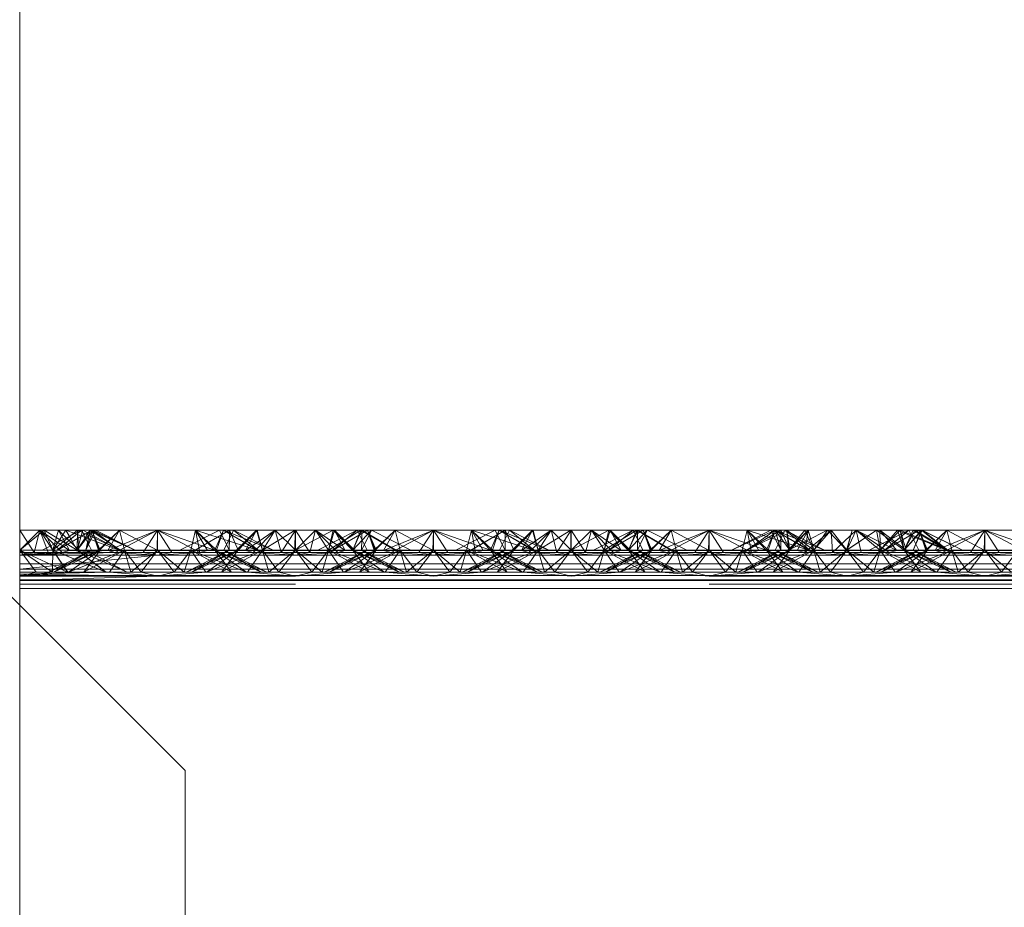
# Paper-space layout 'Layout1' of a CAD drawing. Extents: x -2 to 1033, y -36 to 596.
# Tile 129 of 182: x 698.37 to 700.16, y 498.71 to 500.32. Entities that reach past the tile are written whole.
import ezdxf

# ---------------------------------------------------------------- set-up
doc = ezdxf.new("R2010")
doc.units = 0
doc.linetypes.add('ACAD_ISO02W100', pattern=[15, 12, -3])
doc.linetypes.add('ACAD_ISO04W100', pattern=[30.5, 24, -3, 0.5, -3])
doc.layers.add('SS_1.ET-HALA_TaO-JD-LAVKA-ZEBRIK', color=9, linetype='CONTINUOUS', lineweight=13)

psp = doc.layouts.get("Layout1")

# ---------------------------------------------------------------- linework, layer by layer
at = {"layer": 'SS_1.ET-HALA_TaO-JD-LAVKA-ZEBRIK', "color": 5, "linetype": 'Continuous', "ltscale": 0.25}
for p, q in [((698.3704, 499.2604), (698.3704, 534.2051)), ((698.4145, 499.3962), (698.3704, 499.3962)), ((698.3704, 499.3604), (698.4145, 499.3962)), ((698.4825, 499.3962), (698.4109, 499.3604)), ((698.4456, 499.3777), (698.4145, 499.3962)), ((698.454, 499.3962), (698.4145, 499.3962)), ((698.501, 499.3962), (698.4383, 499.3604)), ((698.4825, 499.3962), (698.4383, 499.3604)), ((698.4604, 499.3851), (698.454, 499.3962)), ((698.4704, 499.3901), (698.454, 499.3962)), ((698.4825, 499.3962), (698.454, 499.3962)), ((698.501, 499.3962), (698.4825, 499.3962)), ((698.501, 499.3962), (698.5133, 499.3604)), ((698.5514, 499.3962), (698.501, 499.3962)), ((698.5514, 499.3962), (698.5133, 499.3604)), ((698.5301, 499.3596), (698.6204, 499.3962)), ((698.5514, 499.3962), (698.5301, 499.3596)), ((698.6204, 499.3962), (698.5437, 499.3562)), ((698.6204, 499.3962), (698.5514, 499.3962)), ((698.6204, 499.3962), (698.5943, 499.3562)), ((698.6204, 499.3962), (698.6464, 499.3562)), ((698.6971, 499.3562), (698.6204, 499.3962)), ((698.6893, 499.3962), (698.6204, 499.3962)), ((698.6893, 499.3962), (698.6971, 499.3562)), ((698.6893, 499.3962), (698.7107, 499.3596)), ((698.7275, 499.3604), (698.6893, 499.3962)), ((698.7398, 499.3962), (698.6893, 499.3962)), ((698.7275, 499.3604), (698.7398, 499.3962)), ((698.803, 499.3604), (698.7398, 499.3962)), ((698.7583, 499.3962), (698.7398, 499.3962)), ((698.803, 499.3604), (698.7583, 499.3962)), ((698.8298, 499.3604), (698.7583, 499.3962)), ((698.8011, 499.3962), (698.7583, 499.3962)), ((698.8011, 499.3962), (698.7867, 499.382)), ((698.8697, 499.3962), (698.8011, 499.3962)), ((698.8697, 499.3962), (698.8694, 499.3604)), ((698.9386, 499.3962), (698.8697, 499.3962)), ((698.9825, 499.3962), (698.9109, 499.3604)), ((699.001, 499.3962), (698.9383, 499.3604)), ((698.9825, 499.3962), (698.9383, 499.3604)), ((698.9386, 499.3962), (698.9531, 499.3815)), ((698.9825, 499.3962), (698.9386, 499.3962)), ((699.001, 499.3962), (698.9825, 499.3962)), ((699.001, 499.3962), (699.0133, 499.3604)), ((699.0514, 499.3962), (699.001, 499.3962)), ((699.0514, 499.3962), (699.0133, 499.3604)), ((699.0301, 499.3596), (699.1204, 499.3962)), ((699.0514, 499.3962), (699.0301, 499.3596)), ((699.0437, 499.3562), (699.1204, 499.3962)), ((699.1204, 499.3962), (699.0514, 499.3962)), ((699.1204, 499.3962), (699.0943, 499.3562)), ((699.1204, 499.3962), (699.1464, 499.3562)), ((699.1204, 499.3962), (699.1971, 499.3562)), ((699.1893, 499.3962), (699.1204, 499.3962)), ((699.1893, 499.3962), (699.1971, 499.3562)), ((699.2107, 499.3596), (699.1893, 499.3962)), ((699.2275, 499.3604), (699.1893, 499.3962)), ((699.2398, 499.3962), (699.1893, 499.3962)), ((699.2275, 499.3604), (699.2398, 499.3962)), ((699.303, 499.3604), (699.2398, 499.3962)), ((699.2583, 499.3962), (699.2398, 499.3962)), ((699.303, 499.3604), (699.2583, 499.3962)), ((699.3298, 499.3604), (699.2583, 499.3962)), ((699.3011, 499.3962), (699.2583, 499.3962)), ((699.2867, 499.382), (699.3011, 499.3962)), ((699.3697, 499.3962), (699.3011, 499.3962)), ((699.3697, 499.3962), (699.3694, 499.3604)), ((699.4386, 499.3962), (699.3697, 499.3962)), ((699.4825, 499.3962), (699.4109, 499.3604)), ((699.501, 499.3962), (699.4383, 499.3604)), ((699.4825, 499.3962), (699.4383, 499.3604)), ((699.4386, 499.3962), (699.4531, 499.3815)), ((699.4825, 499.3962), (699.4386, 499.3962)), ((699.501, 499.3962), (699.4825, 499.3962)), ((699.501, 499.3962), (699.5133, 499.3604)), ((699.5514, 499.3962), (699.501, 499.3962)), ((699.5514, 499.3962), (699.5133, 499.3604)), ((699.5301, 499.3596), (699.6204, 499.3962)), ((699.5514, 499.3962), (699.5301, 499.3596)), ((699.5437, 499.3562), (699.6204, 499.3962)), ((699.6204, 499.3962), (699.5514, 499.3962)), ((699.6204, 499.3962), (699.5943, 499.3562)), ((699.6204, 499.3962), (699.6464, 499.3562)), ((699.6204, 499.3962), (699.6971, 499.3562)), ((699.6893, 499.3962), (699.6204, 499.3962)), ((699.6893, 499.3962), (699.6971, 499.3562)), ((699.6893, 499.3962), (699.7107, 499.3596)), ((699.7275, 499.3604), (699.6893, 499.3962)), ((699.7398, 499.3962), (699.6893, 499.3962)), ((699.7275, 499.3604), (699.7398, 499.3962)), ((699.803, 499.3604), (699.7398, 499.3962)), ((699.7583, 499.3962), (699.7398, 499.3962)), ((699.803, 499.3604), (699.7583, 499.3962)), ((699.8298, 499.3604), (699.7583, 499.3962)), ((699.7611, 499.3962), (699.7583, 499.3962)), ((699.7611, 499.3962), (699.7597, 499.3955)), ((699.7611, 499.3962), (699.7613, 499.3947)), ((699.7941, 499.3962), (699.7611, 499.3962)), ((699.7837, 499.3835), (699.7941, 499.3962)), ((699.8351, 499.3962), (699.7941, 499.3962)), ((699.7971, 499.3768), (699.8351, 499.3962)), ((699.8351, 499.3962), (699.8694, 499.3604)), ((699.88, 499.3962), (699.8351, 499.3962)), ((699.8694, 499.3604), (699.9238, 499.3962)), ((699.88, 499.3962), (699.8694, 499.3604)), ((699.9238, 499.3962), (699.88, 499.3962)), ((699.9825, 499.3962), (699.9109, 499.3604)), ((699.9238, 499.3962), (699.948, 499.3789)), ((699.9619, 499.3962), (699.9238, 499.3962)), ((700.001, 499.3962), (699.9383, 499.3604)), ((699.9825, 499.3962), (699.9383, 499.3604)), ((699.9619, 499.3962), (699.9649, 499.3874)), ((699.9733, 499.3916), (699.9619, 499.3962)), ((699.9825, 499.3962), (699.9619, 499.3962)), ((700.001, 499.3962), (699.9825, 499.3962)), ((700.001, 499.3962), (700.0133, 499.3604)), ((700.0514, 499.3962), (700.001, 499.3962)), ((700.0514, 499.3962), (700.0133, 499.3604)), ((700.0301, 499.3596), (700.1204, 499.3962)), ((700.0301, 499.3596), (700.0514, 499.3962)), ((700.0437, 499.3562), (700.1204, 499.3962)), ((700.1204, 499.3962), (700.0514, 499.3962)), ((700.1204, 499.3962), (700.0943, 499.3562)), ((700.1204, 499.3962), (700.1464, 499.3562)), ((700.1204, 499.3962), (700.1971, 499.3562)), ((700.1893, 499.3962), (700.1204, 499.3962)), ((698.6704, 498.9604), (698.2704, 499.3604)), ((698.3704, 499.3604), (698.5301, 499.3596)), ((698.5133, 499.3604), (698.3704, 499.3604)), ((698.5301, 499.3596), (698.3704, 499.351)), ((698.5437, 499.3562), (698.3704, 499.351)), ((698.5133, 499.3604), (698.5301, 499.3596)), ((698.5301, 499.3596), (698.5437, 499.3562)), ((698.5437, 499.3562), (698.6204, 499.3509)), ((698.5437, 499.3562), (698.5943, 499.3562)), ((698.5943, 499.3562), (698.6204, 499.3509)), ((698.5943, 499.3562), (698.6464, 499.3562)), ((698.6971, 499.3562), (698.6204, 499.3509)), ((698.6464, 499.3562), (698.6204, 499.3509)), ((698.6464, 499.3562), (698.6971, 499.3562)), ((698.7107, 499.3596), (698.6971, 499.3562)), ((698.6971, 499.3562), (699.0437, 499.3562)), ((698.7107, 499.3596), (698.7275, 499.3604)), ((698.7107, 499.3596), (699.0301, 499.3596)), ((699.0133, 499.3604), (698.7275, 499.3604)), ((699.0301, 499.3596), (699.0133, 499.3604)), ((699.0301, 499.3596), (699.0437, 499.3562)), ((699.1204, 499.3509), (699.0437, 499.3562)), ((699.0437, 499.3562), (699.0943, 499.3562)), ((699.0943, 499.3562), (699.1204, 499.3509)), ((699.0943, 499.3562), (699.1464, 499.3562)), ((699.1204, 499.3509), (699.1971, 499.3562)), ((699.1464, 499.3562), (699.1204, 499.3509)), ((699.1464, 499.3562), (699.1971, 499.3562)), ((699.1971, 499.3562), (699.2107, 499.3596)), ((699.1971, 499.3562), (699.5437, 499.3562)), ((699.2275, 499.3604), (699.2107, 499.3596)), ((699.2107, 499.3596), (699.5301, 499.3596)), ((699.5133, 499.3604), (699.2275, 499.3604)), ((699.5301, 499.3596), (699.5133, 499.3604)), ((699.5301, 499.3596), (699.5437, 499.3562)), ((699.5437, 499.3562), (699.6204, 499.3509)), ((699.5437, 499.3562), (699.5943, 499.3562)), ((699.5943, 499.3562), (699.6204, 499.3509)), ((699.5943, 499.3562), (699.6464, 499.3562)), ((699.6204, 499.3509), (699.6971, 499.3562)), ((699.6464, 499.3562), (699.6204, 499.3509)), ((699.6464, 499.3562), (699.6971, 499.3562)), ((699.6971, 499.3562), (699.7107, 499.3596)), ((699.6971, 499.3562), (700.0437, 499.3562)), ((699.7107, 499.3596), (699.7275, 499.3604)), ((699.7107, 499.3596), (700.0301, 499.3596)), ((700.0133, 499.3604), (699.7275, 499.3604)), ((700.0133, 499.3604), (700.0301, 499.3596)), ((700.0301, 499.3596), (700.0437, 499.3562)), ((700.0437, 499.3562), (700.1204, 499.3509)), ((700.0437, 499.3562), (700.0943, 499.3562)), ((700.0943, 499.3562), (700.1204, 499.3509)), ((700.0943, 499.3562), (700.1464, 499.3562)), ((700.1204, 499.3509), (700.1971, 499.3562)), ((700.1464, 499.3562), (700.1204, 499.3509)), ((700.1464, 499.3562), (700.1971, 499.3562)), ((698.6204, 499.3509), (698.3704, 499.351)), ((698.6204, 499.3509), (698.3704, 499.3254)), ((706.1204, 499.3509), (698.6204, 499.3509)), ((698.3704, 499.3254), (706.3704, 499.3254)), ((706.3704, 499.2904), (698.3704, 499.2904)), ((698.6704, 497.1962), (698.6704, 498.9604))]:
    psp.add_line(p, q, dxfattribs=at)
at = {"layer": 'SS_1.ET-HALA_TaO-JD-LAVKA-ZEBRIK', "color": 9, "linetype": 'ACAD_ISO04W100', "ltscale": 0.25}
psp.add_line((698.3704, 497.1604), (698.3704, 534.2051), dxfattribs=at)
at = {"layer": 'SS_1.ET-HALA_TaO-JD-LAVKA-ZEBRIK', "color": 9, "linetype": 'ACAD_ISO02W100', "ltscale": 0.25}
for p, q in [((698.3964, 499.3562), (698.3704, 499.3962)), ((698.3704, 499.3604), (698.4069, 499.3962)), ((698.4069, 499.3962), (698.3964, 499.3562)), ((698.4221, 499.3562), (698.4069, 499.3962)), ((698.4256, 499.3677), (698.4069, 499.3962)), ((698.4471, 499.3562), (698.4069, 499.3962)), ((698.4607, 499.3596), (698.4069, 499.3962)), ((698.4304, 499.3604), (698.4145, 499.3962)), ((698.4304, 499.3604), (698.454, 499.3962)), ((698.4409, 499.3962), (698.4337, 499.3718)), ((698.4388, 499.3604), (698.501, 499.3962)), ((698.4825, 499.3962), (698.4388, 499.3604)), ((698.4409, 499.3962), (698.4607, 499.3596)), ((698.4409, 499.3962), (698.4775, 499.3604)), ((698.4743, 499.3604), (698.454, 499.3962)), ((698.4751, 499.3962), (698.4628, 499.3863)), ((698.4889, 499.3833), (698.4704, 499.3901)), ((698.4743, 499.3604), (698.5033, 499.3962)), ((698.4983, 499.3962), (698.4743, 499.3604)), ((698.4743, 499.3604), (698.4847, 499.3962)), ((698.475, 499.3924), (698.4743, 499.3604)), ((698.4751, 499.3962), (698.475, 499.3924)), ((698.4751, 499.3962), (698.4775, 499.3604)), ((698.4751, 499.3962), (698.5529, 499.3604)), ((698.4825, 499.3962), (698.5004, 499.3604)), ((698.5512, 499.3604), (698.4847, 499.3962)), ((698.4904, 499.3604), (698.5033, 499.3962)), ((698.4983, 499.3962), (698.4935, 499.3743)), ((698.4954, 499.3705), (698.508, 499.3962)), ((698.4983, 499.3962), (698.5529, 499.3604)), ((698.4983, 499.3962), (698.5798, 499.3604)), ((698.5151, 499.3604), (698.501, 499.3962)), ((698.5165, 499.3604), (698.501, 499.3962)), ((698.5512, 499.3604), (698.5033, 499.3962)), ((698.5798, 499.3604), (698.5033, 499.3962)), ((698.5798, 499.3604), (698.508, 499.3962)), ((698.5151, 499.3604), (698.5514, 499.3962)), ((698.5514, 499.3962), (698.5604, 499.3604)), ((698.5514, 499.3962), (698.6194, 499.3604)), ((698.6194, 499.3604), (698.6204, 499.3962)), ((698.6204, 499.3962), (698.7239, 499.3604)), ((698.6204, 499.3962), (698.6204, 499.3604)), ((698.7325, 499.3962), (698.6609, 499.3604)), ((698.6893, 499.3962), (698.6804, 499.3604)), ((698.6883, 499.3604), (698.7505, 499.3962)), ((698.7509, 499.3962), (698.6888, 499.3604)), ((698.6893, 499.3962), (698.7239, 499.3604)), ((698.6893, 499.3962), (698.8009, 499.3604)), ((698.7398, 499.3962), (698.7243, 499.3604)), ((698.7325, 499.3962), (698.7454, 499.3704)), ((698.7398, 499.3962), (698.8009, 499.3604)), ((698.7398, 499.3962), (698.8298, 499.3604)), ((698.7404, 499.3604), (698.7583, 499.3962)), ((698.7509, 499.3962), (698.7504, 499.3604)), ((698.7542, 499.388), (698.7505, 499.3962)), ((698.7505, 499.3806), (698.7505, 499.3962)), ((698.7509, 499.3962), (698.7665, 499.3604)), ((698.7633, 499.3604), (698.7999, 499.3962)), ((698.8011, 499.3962), (698.7665, 499.3604)), ((698.7801, 499.3596), (698.8338, 499.3962)), ((698.7999, 499.3962), (698.7801, 499.3596)), ((698.7999, 499.3962), (698.7866, 499.382)), ((698.8338, 499.3962), (698.7937, 499.3562)), ((698.807, 499.3718), (698.7999, 499.3962)), ((698.8011, 499.3962), (698.8104, 499.3604)), ((698.8697, 499.3962), (698.8104, 499.3604)), ((698.8338, 499.3962), (698.8152, 499.3677)), ((698.8338, 499.3962), (698.8443, 499.3562)), ((698.8338, 499.3962), (698.8704, 499.3604)), ((698.8704, 499.3962), (698.8443, 499.3562)), ((698.8697, 499.3962), (698.8704, 499.3604)), ((698.8704, 499.3962), (698.8964, 499.3562)), ((698.9386, 499.3962), (698.8704, 499.3604)), ((698.9069, 499.3962), (698.8704, 499.3604)), ((698.8704, 499.3962), (698.8704, 499.3604)), ((698.8964, 499.3562), (698.9069, 499.3962)), ((698.9069, 499.3962), (698.9256, 499.3677)), ((698.9069, 499.3962), (698.9471, 499.3562)), ((698.9069, 499.3962), (698.9607, 499.3596)), ((698.9892, 499.3962), (698.9304, 499.3604)), ((698.9386, 499.3962), (698.9304, 499.3604)), ((698.9409, 499.3962), (698.9337, 499.3718)), ((698.9388, 499.3604), (699.001, 499.3962)), ((698.9388, 499.3604), (698.9825, 499.3962)), ((698.9409, 499.3962), (698.9607, 499.3596)), ((698.9409, 499.3962), (698.9541, 499.382)), ((698.9409, 499.3962), (698.9775, 499.3604)), ((698.9743, 499.3604), (699.0083, 499.3962)), ((698.9743, 499.3604), (698.9892, 499.3962)), ((698.9825, 499.3962), (699.0004, 499.3604)), ((698.9906, 499.3962), (698.9867, 499.3877)), ((699.0509, 499.3604), (698.9892, 499.3962)), ((698.9906, 499.3962), (698.9905, 499.3802)), ((698.9906, 499.3962), (699.053, 499.3604)), ((698.9954, 499.3704), (699.0083, 499.3962)), ((699.0151, 499.3604), (699.001, 499.3962)), ((699.0165, 499.3604), (699.001, 499.3962)), ((699.0798, 499.3604), (699.0083, 499.3962)), ((699.0151, 499.3604), (699.0514, 499.3962)), ((699.0514, 499.3962), (699.0604, 499.3604)), ((699.0514, 499.3962), (699.1194, 499.3604)), ((699.1204, 499.3962), (699.1194, 499.3604)), ((699.1204, 499.3962), (699.2239, 499.3604)), ((699.1204, 499.3962), (699.1204, 499.3604)), ((699.2325, 499.3962), (699.1609, 499.3604)), ((699.1893, 499.3962), (699.1804, 499.3604)), ((699.1883, 499.3604), (699.2505, 499.3962)), ((699.2509, 499.3962), (699.1888, 499.3604)), ((699.1893, 499.3962), (699.2239, 499.3604)), ((699.1893, 499.3962), (699.3009, 499.3604)), ((699.2398, 499.3962), (699.2243, 499.3604)), ((699.2325, 499.3962), (699.2454, 499.3704)), ((699.2398, 499.3962), (699.3009, 499.3604)), ((699.2398, 499.3962), (699.3298, 499.3604)), ((699.2404, 499.3604), (699.2583, 499.3962)), ((699.2509, 499.3962), (699.2504, 499.3604)), ((699.2542, 499.388), (699.2505, 499.3962)), ((699.2505, 499.3806), (699.2505, 499.3962)), ((699.2509, 499.3962), (699.2665, 499.3604)), ((699.2633, 499.3604), (699.2999, 499.3962)), ((699.3011, 499.3962), (699.2665, 499.3604)), ((699.2801, 499.3596), (699.3338, 499.3962)), ((699.2801, 499.3596), (699.2999, 499.3962)), ((699.2866, 499.382), (699.2999, 499.3962)), ((699.2937, 499.3562), (699.3338, 499.3962)), ((699.2999, 499.3962), (699.307, 499.3718)), ((699.3011, 499.3962), (699.3104, 499.3604)), ((699.3697, 499.3962), (699.3104, 499.3604)), ((699.3152, 499.3677), (699.3338, 499.3962)), ((699.3338, 499.3962), (699.3443, 499.3562)), ((699.3704, 499.3604), (699.3338, 499.3962)), ((699.3443, 499.3562), (699.3704, 499.3962)), ((699.3697, 499.3962), (699.3704, 499.3604)), ((699.3704, 499.3962), (699.3964, 499.3562)), ((699.4386, 499.3962), (699.3704, 499.3604)), ((699.4069, 499.3962), (699.3704, 499.3604)), ((699.3704, 499.3962), (699.3704, 499.3604)), ((699.3964, 499.3562), (699.4069, 499.3962)), ((699.4069, 499.3962), (699.4256, 499.3677)), ((699.4069, 499.3962), (699.4471, 499.3562)), ((699.4069, 499.3962), (699.4607, 499.3596)), ((699.4304, 499.3604), (699.4892, 499.3962)), ((699.4304, 499.3604), (699.4386, 499.3962)), ((699.4409, 499.3962), (699.4337, 499.3718)), ((699.4388, 499.3604), (699.501, 499.3962)), ((699.4388, 499.3604), (699.4825, 499.3962)), ((699.4409, 499.3962), (699.4607, 499.3596)), ((699.4409, 499.3962), (699.4743, 499.3604)), ((699.4409, 499.3962), (699.4775, 499.3604)), ((699.4743, 499.3604), (699.5083, 499.3962)), ((699.4743, 499.3604), (699.4892, 499.3962)), ((699.4825, 499.3962), (699.5004, 499.3604)), ((699.4906, 499.3962), (699.4867, 499.3877)), ((699.5509, 499.3604), (699.4892, 499.3962)), ((699.4906, 499.3962), (699.4905, 499.3802)), ((699.4906, 499.3962), (699.553, 499.3604)), ((699.4954, 499.3704), (699.5083, 499.3962)), ((699.5151, 499.3604), (699.501, 499.3962)), ((699.5165, 499.3604), (699.501, 499.3962)), ((699.5798, 499.3604), (699.5083, 499.3962)), ((699.5151, 499.3604), (699.5514, 499.3962)), ((699.5514, 499.3962), (699.5604, 499.3604)), ((699.5514, 499.3962), (699.6194, 499.3604)), ((699.6204, 499.3962), (699.6194, 499.3604)), ((699.6204, 499.3962), (699.7239, 499.3604)), ((699.6204, 499.3962), (699.6204, 499.3604)), ((699.7399, 499.3962), (699.6609, 499.3604)), ((699.7325, 499.3962), (699.6609, 499.3604)), ((699.6893, 499.3962), (699.6804, 499.3604)), ((699.6883, 499.3604), (699.7505, 499.3962)), ((699.7399, 499.3962), (699.6888, 499.3604)), ((699.7573, 499.3943), (699.6888, 499.3604)), ((699.6893, 499.3962), (699.7239, 499.3604)), ((699.6893, 499.3962), (699.8009, 499.3604)), ((699.7398, 499.3962), (699.7243, 499.3604)), ((699.7325, 499.3962), (699.7454, 499.3704)), ((699.7398, 499.3962), (699.8009, 499.3604)), ((699.7398, 499.3962), (699.8298, 499.3604)), ((699.7399, 499.3962), (699.7504, 499.3604)), ((699.7399, 499.3962), (699.7665, 499.3604)), ((699.7404, 499.3604), (699.7583, 499.3962)), ((699.7542, 499.388), (699.7505, 499.3962)), ((699.7505, 499.3806), (699.7505, 499.3962)), ((699.7597, 499.3955), (699.7573, 499.3943)), ((699.7611, 499.3962), (699.7665, 499.3604)), ((699.7611, 499.3962), (699.8104, 499.3604)), ((699.7613, 499.3947), (699.7651, 499.3604)), ((699.7633, 499.3604), (699.7999, 499.3962)), ((699.7801, 499.3596), (699.7999, 499.3962)), ((699.7866, 499.382), (699.7999, 499.3962)), ((699.7937, 499.3562), (699.8418, 499.3962)), ((699.7937, 499.3562), (699.7999, 499.3962)), ((699.7941, 499.3962), (699.8104, 499.3604)), ((699.807, 499.3718), (699.7999, 499.3962)), ((699.8104, 499.3604), (699.8351, 499.3962)), ((699.8418, 499.3962), (699.8163, 499.3672)), ((699.8351, 499.3962), (699.8704, 499.3604)), ((699.8418, 499.3962), (699.8443, 499.3562)), ((699.8704, 499.3604), (699.8418, 499.3962)), ((699.8443, 499.3562), (699.8868, 499.3962)), ((699.8704, 499.3604), (699.9238, 499.3962)), ((699.8868, 499.3962), (699.8704, 499.3604)), ((699.88, 499.3962), (699.8704, 499.3604)), ((699.8964, 499.3562), (699.8868, 499.3962)), ((699.8868, 499.3962), (699.923, 499.3665)), ((699.8868, 499.3962), (699.9471, 499.3562)), ((699.8868, 499.3962), (699.9607, 499.3596)), ((699.9304, 499.3604), (699.9238, 499.3962)), ((699.9301, 499.3962), (699.9303, 499.3701)), ((699.9301, 499.3962), (699.9607, 499.3596)), ((699.9301, 499.3962), (699.9775, 499.3604)), ((699.9304, 499.3604), (699.9619, 499.3962)), ((699.9388, 499.3604), (700.001, 499.3962)), ((699.9388, 499.3604), (699.9825, 499.3962)), ((699.9507, 499.3803), (699.9669, 499.3962)), ((699.9619, 499.3962), (699.9743, 499.3604)), ((699.9669, 499.3962), (699.9743, 499.3604)), ((699.9669, 499.3962), (699.9775, 499.3604)), ((699.9669, 499.3962), (700.053, 499.3604)), ((699.9877, 499.3858), (699.9733, 499.3916)), ((699.9743, 499.3604), (700.0058, 499.3962)), ((699.9743, 499.3604), (699.9902, 499.3962)), ((699.9825, 499.3962), (700.0004, 499.3604)), ((699.9935, 499.3962), (699.9878, 499.3856)), ((700.0509, 499.3604), (699.9902, 499.3962)), ((699.9904, 499.3604), (700.0058, 499.3962)), ((699.9912, 499.3789), (700.0069, 499.3962)), ((699.9935, 499.3962), (700.053, 499.3604)), ((699.9952, 499.3708), (700.0069, 499.3962)), ((700.0151, 499.3604), (700.001, 499.3962)), ((700.0165, 499.3604), (700.001, 499.3962)), ((700.0509, 499.3604), (700.0058, 499.3962)), ((700.0798, 499.3604), (700.0058, 499.3962)), ((700.0069, 499.3962), (700.053, 499.3604)), ((700.0798, 499.3604), (700.0069, 499.3962)), ((700.0151, 499.3604), (700.0514, 499.3962)), ((700.0514, 499.3962), (700.0604, 499.3604)), ((700.0514, 499.3962), (700.1194, 499.3604)), ((700.1204, 499.3962), (700.1194, 499.3604)), ((700.1204, 499.3962), (700.2239, 499.3604)), ((700.1204, 499.3962), (700.1204, 499.3604)), ((698.4628, 499.3863), (698.4304, 499.3604)), ((698.4746, 499.3604), (698.4456, 499.3777)), ((698.4746, 499.3604), (698.4604, 499.3851)), ((698.5512, 499.3604), (698.4889, 499.3833)), ((698.4935, 499.3743), (698.4904, 499.3604)), ((698.7504, 499.3604), (698.7505, 499.3806)), ((698.7665, 499.3604), (698.7542, 499.388)), ((698.7867, 499.382), (698.7651, 499.3604)), ((698.7866, 499.382), (698.7665, 499.3604)), ((698.9531, 499.3815), (698.9739, 499.3604)), ((698.9541, 499.382), (698.9743, 499.3604)), ((698.9867, 499.3877), (698.9743, 499.3604)), ((698.9905, 499.3802), (698.9904, 499.3604)), ((699.2504, 499.3604), (699.2505, 499.3806)), ((699.2665, 499.3604), (699.2542, 499.388)), ((699.2651, 499.3604), (699.2867, 499.382)), ((699.2665, 499.3604), (699.2866, 499.382)), ((699.4531, 499.3815), (699.4739, 499.3604)), ((699.4867, 499.3877), (699.4743, 499.3604)), ((699.4905, 499.3802), (699.4904, 499.3604)), ((699.7504, 499.3604), (699.7505, 499.3806)), ((699.7665, 499.3604), (699.7542, 499.388)), ((699.7651, 499.3604), (699.7837, 499.3835)), ((699.7651, 499.3604), (699.7971, 499.3768)), ((699.7665, 499.3604), (699.7866, 499.382)), ((699.9304, 499.3604), (699.9507, 499.3803)), ((699.948, 499.3789), (699.9739, 499.3604)), ((699.9649, 499.3874), (699.9739, 499.3604)), ((699.9878, 499.3856), (699.9743, 499.3604)), ((699.9743, 499.3604), (699.9912, 499.3789)), ((700.0509, 499.3604), (699.9877, 499.3858)), ((698.4003, 499.3204), (698.3704, 499.3604)), ((698.4265, 499.3225), (698.3704, 499.3604)), ((698.4571, 499.3204), (698.3704, 499.3604)), ((698.3704, 499.3562), (698.3964, 499.3562)), ((698.4471, 499.3562), (698.3704, 499.3509)), ((698.3704, 499.3509), (698.4221, 499.3562)), ((698.3704, 499.3509), (698.3964, 499.3562)), ((698.3964, 499.3562), (698.4221, 499.3562)), ((698.4221, 499.3562), (698.4471, 499.3562)), ((698.4224, 499.3204), (698.5165, 499.3604)), ((698.5004, 499.3604), (698.4224, 499.3204)), ((698.4304, 499.3604), (698.4256, 499.3677)), ((698.4304, 499.3604), (698.4297, 499.3242)), ((698.4337, 499.3718), (698.4304, 499.3604)), ((698.4571, 499.3204), (698.4304, 499.3604)), ((698.4304, 499.3604), (698.4576, 499.3204)), ((698.527, 499.3204), (698.4304, 499.3604)), ((698.5267, 499.3204), (698.4304, 499.3604)), ((698.4324, 499.3204), (698.5165, 499.3604)), ((698.5004, 499.3604), (698.4324, 499.3204)), ((698.4607, 499.3596), (698.4471, 499.3562)), ((698.4471, 499.3562), (698.5437, 499.3562)), ((698.4588, 499.3204), (698.5604, 499.3604)), ((698.5165, 499.3604), (698.4588, 499.3204)), ((698.4775, 499.3604), (698.4607, 499.3596)), ((698.4607, 499.3596), (698.7107, 499.3596)), ((698.4743, 499.3604), (698.4848, 499.3524)), ((698.5267, 499.3204), (698.4743, 499.3604)), ((698.4743, 499.3604), (698.4884, 499.3542)), ((698.5653, 499.3204), (698.4743, 499.3604)), ((698.4864, 499.3204), (698.5604, 499.3604)), ((698.5165, 499.3604), (698.4864, 499.3204)), ((698.4904, 499.3604), (698.4954, 499.3705)), ((698.4953, 499.3578), (698.4904, 499.3604)), ((698.5653, 499.3204), (698.4904, 499.3604)), ((698.5654, 499.3204), (698.4953, 499.3578)), ((698.5165, 499.3604), (698.5133, 499.3604)), ((698.5604, 499.3604), (698.5165, 499.3604)), ((698.5604, 499.3604), (698.5332, 499.3204)), ((698.5604, 499.3604), (698.572, 499.3204)), ((698.5604, 499.3604), (698.5904, 499.3204)), ((698.6204, 499.3604), (698.5604, 499.3604)), ((698.572, 499.3204), (698.6204, 499.3604)), ((698.6204, 499.3604), (698.5904, 499.3204)), ((698.6204, 499.3604), (698.6503, 499.3204)), ((698.6204, 499.3604), (698.6688, 499.3204)), ((698.6804, 499.3604), (698.6204, 499.3604)), ((698.6804, 499.3604), (698.6503, 499.3204)), ((698.6804, 499.3604), (698.6688, 499.3204)), ((698.7454, 499.3579), (698.6724, 499.3204)), ((698.6724, 499.3204), (698.7522, 499.3544)), ((698.6804, 499.3604), (698.7076, 499.3204)), ((698.6804, 499.3604), (698.7543, 499.3204)), ((698.6804, 499.3604), (698.7819, 499.3204)), ((698.7243, 499.3604), (698.6804, 499.3604)), ((698.7665, 499.3604), (698.6824, 499.3204)), ((698.7504, 499.3604), (698.6824, 499.3204)), ((698.7243, 499.3604), (698.7543, 499.3204)), ((698.7819, 499.3204), (698.7243, 499.3604)), ((698.7243, 499.3604), (698.8084, 499.3204)), ((698.8184, 499.3204), (698.7243, 499.3604)), ((698.7275, 499.3604), (698.7243, 499.3604)), ((698.8104, 499.3604), (698.7364, 499.3204)), ((698.7665, 499.3604), (698.7364, 499.3204)), ((698.7404, 499.3604), (698.8084, 499.3204)), ((698.8184, 499.3204), (698.7404, 499.3604)), ((698.7454, 499.3704), (698.7504, 499.3604)), ((698.7504, 499.3604), (698.7454, 499.3579)), ((698.7522, 499.3544), (698.7665, 499.3604)), ((698.7665, 499.3604), (698.7554, 499.3527)), ((698.7633, 499.3604), (698.7801, 499.3596)), ((698.7708, 499.3448), (698.8104, 499.3604)), ((698.7801, 499.3596), (698.7937, 499.3562)), ((698.8104, 499.3604), (698.7923, 499.3338)), ((698.7937, 499.3562), (698.8704, 499.3509)), ((698.8104, 499.3604), (698.807, 499.3718)), ((698.8152, 499.3677), (698.8104, 499.3604)), ((698.8104, 499.3604), (698.822, 499.3204)), ((698.8104, 499.3604), (698.8404, 499.3204)), ((698.8704, 499.3604), (698.822, 499.3204)), ((698.8704, 499.3604), (698.8404, 499.3204)), ((698.8443, 499.3562), (698.8704, 499.3509)), ((698.8704, 499.3604), (698.9003, 499.3204)), ((698.8704, 499.3604), (698.9188, 499.3204)), ((698.9471, 499.3562), (698.8704, 499.3509)), ((698.8964, 499.3562), (698.8704, 499.3509)), ((698.9304, 499.3604), (698.9003, 499.3204)), ((698.9304, 499.3604), (698.9188, 499.3204)), ((699.0165, 499.3604), (698.9224, 499.3204)), ((699.0004, 499.3604), (698.9224, 499.3204)), ((698.9256, 499.3677), (698.9304, 499.3604)), ((698.9337, 499.3718), (698.9304, 499.3604)), ((698.9304, 499.3604), (698.9485, 499.3338)), ((698.9304, 499.3604), (699.0043, 499.3204)), ((698.9304, 499.3604), (698.97, 499.3448)), ((698.9324, 499.3204), (699.0165, 499.3604)), ((699.0004, 499.3604), (698.9324, 499.3204)), ((698.9607, 499.3596), (698.9471, 499.3562)), ((698.9588, 499.3204), (699.0604, 499.3604)), ((699.0165, 499.3604), (698.9588, 499.3204)), ((698.9775, 499.3604), (698.9607, 499.3596)), ((699.0043, 499.3204), (698.9743, 499.3604)), ((698.9743, 499.3604), (698.9854, 499.3527)), ((699.0584, 499.3204), (698.9743, 499.3604)), ((698.9743, 499.3604), (698.9886, 499.3544)), ((698.9864, 499.3204), (699.0604, 499.3604)), ((698.9864, 499.3204), (699.0165, 499.3604)), ((698.9886, 499.3544), (699.0684, 499.3204)), ((698.9904, 499.3604), (698.9954, 499.3704)), ((699.0584, 499.3204), (698.9904, 499.3604)), ((698.9954, 499.3579), (698.9904, 499.3604)), ((699.0684, 499.3204), (698.9954, 499.3579)), ((699.0165, 499.3604), (699.0133, 499.3604)), ((699.0604, 499.3604), (699.0165, 499.3604)), ((699.0301, 499.3596), (699.2107, 499.3596)), ((699.0332, 499.3204), (699.0604, 499.3604)), ((699.0604, 499.3604), (699.072, 499.3204)), ((699.0604, 499.3604), (699.0904, 499.3204)), ((699.1204, 499.3604), (699.0604, 499.3604)), ((699.072, 499.3204), (699.1204, 499.3604)), ((699.1204, 499.3604), (699.0904, 499.3204)), ((699.1204, 499.3604), (699.1503, 499.3204)), ((699.1204, 499.3604), (699.1688, 499.3204)), ((699.1804, 499.3604), (699.1204, 499.3604)), ((699.1804, 499.3604), (699.1503, 499.3204)), ((699.1804, 499.3604), (699.1688, 499.3204)), ((699.2454, 499.3579), (699.1724, 499.3204)), ((699.1724, 499.3204), (699.2522, 499.3544)), ((699.1804, 499.3604), (699.2076, 499.3204)), ((699.1804, 499.3604), (699.2543, 499.3204)), ((699.1804, 499.3604), (699.2819, 499.3204)), ((699.2243, 499.3604), (699.1804, 499.3604)), ((699.2665, 499.3604), (699.1824, 499.3204)), ((699.2504, 499.3604), (699.1824, 499.3204)), ((699.2243, 499.3604), (699.2543, 499.3204)), ((699.2819, 499.3204), (699.2243, 499.3604)), ((699.2243, 499.3604), (699.3084, 499.3204)), ((699.3184, 499.3204), (699.2243, 499.3604)), ((699.2275, 499.3604), (699.2243, 499.3604)), ((699.3104, 499.3604), (699.2364, 499.3204)), ((699.2665, 499.3604), (699.2364, 499.3204)), ((699.2404, 499.3604), (699.3084, 499.3204)), ((699.3184, 499.3204), (699.2404, 499.3604)), ((699.2454, 499.3704), (699.2504, 499.3604)), ((699.2504, 499.3604), (699.2454, 499.3579)), ((699.2522, 499.3544), (699.2665, 499.3604)), ((699.2554, 499.3527), (699.2665, 499.3604)), ((699.2633, 499.3604), (699.2801, 499.3596)), ((699.2708, 499.3448), (699.3104, 499.3604)), ((699.2801, 499.3596), (699.2937, 499.3562)), ((699.3104, 499.3604), (699.2923, 499.3338)), ((699.2937, 499.3562), (699.3704, 499.3509)), ((699.307, 499.3718), (699.3104, 499.3604)), ((699.3104, 499.3604), (699.3152, 499.3677)), ((699.3104, 499.3604), (699.322, 499.3204)), ((699.3104, 499.3604), (699.3404, 499.3204)), ((699.3704, 499.3604), (699.322, 499.3204)), ((699.3404, 499.3204), (699.3704, 499.3604)), ((699.3443, 499.3562), (699.3704, 499.3509)), ((699.4003, 499.3204), (699.3704, 499.3604)), ((699.3704, 499.3604), (699.4188, 499.3204)), ((699.3704, 499.3509), (699.4471, 499.3562)), ((699.3704, 499.3509), (699.3964, 499.3562)), ((699.4003, 499.3204), (699.4304, 499.3604)), ((699.4188, 499.3204), (699.4304, 499.3604)), ((699.5165, 499.3604), (699.4224, 499.3204)), ((699.5004, 499.3604), (699.4224, 499.3204)), ((699.4256, 499.3677), (699.4304, 499.3604)), ((699.4337, 499.3718), (699.4304, 499.3604)), ((699.4304, 499.3604), (699.4576, 499.3204)), ((699.5043, 499.3204), (699.4304, 499.3604)), ((699.4304, 499.3604), (699.47, 499.3448)), ((699.4324, 499.3204), (699.5165, 499.3604)), ((699.4324, 499.3204), (699.5004, 499.3604)), ((699.4471, 499.3562), (699.4607, 499.3596)), ((699.4588, 499.3204), (699.5604, 499.3604)), ((699.4588, 499.3204), (699.5165, 499.3604)), ((699.4607, 499.3596), (699.4775, 499.3604)), ((699.5043, 499.3204), (699.4743, 499.3604)), ((699.4743, 499.3604), (699.4854, 499.3527)), ((699.5584, 499.3204), (699.4743, 499.3604)), ((699.4743, 499.3604), (699.4886, 499.3544)), ((699.5604, 499.3604), (699.4864, 499.3204)), ((699.4864, 499.3204), (699.5165, 499.3604)), ((699.4886, 499.3544), (699.5684, 499.3204)), ((699.4904, 499.3604), (699.4954, 499.3704)), ((699.5584, 499.3204), (699.4904, 499.3604)), ((699.4954, 499.3579), (699.4904, 499.3604)), ((699.5684, 499.3204), (699.4954, 499.3579)), ((699.5165, 499.3604), (699.5133, 499.3604)), ((699.5604, 499.3604), (699.5165, 499.3604)), ((699.5301, 499.3596), (699.7107, 499.3596)), ((699.5332, 499.3204), (699.5604, 499.3604)), ((699.572, 499.3204), (699.5604, 499.3604)), ((699.5604, 499.3604), (699.5904, 499.3204)), ((699.6204, 499.3604), (699.5604, 499.3604)), ((699.572, 499.3204), (699.6204, 499.3604)), ((699.6204, 499.3604), (699.5904, 499.3204)), ((699.6204, 499.3604), (699.6503, 499.3204)), ((699.6204, 499.3604), (699.6688, 499.3204)), ((699.6804, 499.3604), (699.6204, 499.3604)), ((699.6804, 499.3604), (699.6503, 499.3204)), ((699.6804, 499.3604), (699.6688, 499.3204)), ((699.7454, 499.3579), (699.6724, 499.3204)), ((699.6724, 499.3204), (699.7522, 499.3544)), ((699.6804, 499.3604), (699.7076, 499.3204)), ((699.6804, 499.3604), (699.7543, 499.3204)), ((699.6804, 499.3604), (699.7819, 499.3204)), ((699.7243, 499.3604), (699.6804, 499.3604)), ((699.7665, 499.3604), (699.6824, 499.3204)), ((699.7504, 499.3604), (699.6824, 499.3204)), ((699.7243, 499.3604), (699.7543, 499.3204)), ((699.7819, 499.3204), (699.7243, 499.3604)), ((699.7243, 499.3604), (699.8084, 499.3204)), ((699.8184, 499.3204), (699.7243, 499.3604)), ((699.7275, 499.3604), (699.7243, 499.3604)), ((699.8104, 499.3604), (699.7364, 499.3204)), ((699.7665, 499.3604), (699.7364, 499.3204)), ((699.7404, 499.3604), (699.8084, 499.3204)), ((699.8184, 499.3204), (699.7404, 499.3604)), ((699.7454, 499.3704), (699.7504, 499.3604)), ((699.7504, 499.3604), (699.7454, 499.3579)), ((699.7522, 499.3544), (699.7665, 499.3604)), ((699.7554, 499.3527), (699.7665, 499.3604)), ((699.7801, 499.3596), (699.7633, 499.3604)), ((699.7708, 499.3448), (699.8104, 499.3604)), ((699.7801, 499.3596), (699.7937, 499.3562)), ((699.7923, 499.3338), (699.8104, 499.3604)), ((699.7937, 499.3562), (699.8704, 499.3509)), ((699.8104, 499.3604), (699.807, 499.3718)), ((699.8163, 499.3672), (699.8104, 499.3604)), ((699.8104, 499.3604), (699.822, 499.3204)), ((699.8104, 499.3604), (699.8404, 499.3204)), ((699.8704, 499.3604), (699.822, 499.3204)), ((699.8404, 499.3204), (699.8704, 499.3604)), ((699.8443, 499.3562), (699.8704, 499.3509)), ((699.9003, 499.3204), (699.8704, 499.3604)), ((699.9188, 499.3204), (699.8704, 499.3604)), ((699.9471, 499.3562), (699.8704, 499.3509)), ((699.8704, 499.3509), (699.8964, 499.3562)), ((699.9003, 499.3204), (699.9304, 499.3604)), ((699.9188, 499.3204), (699.9304, 499.3604)), ((700.0165, 499.3604), (699.9224, 499.3204)), ((700.0004, 499.3604), (699.9224, 499.3204)), ((699.923, 499.3665), (699.9304, 499.3604)), ((699.9303, 499.3701), (699.9304, 499.3604)), ((699.9304, 499.3604), (699.9485, 499.3338)), ((700.0043, 499.3204), (699.9304, 499.3604)), ((699.9304, 499.3604), (699.97, 499.3448)), ((699.9324, 499.3204), (700.0165, 499.3604)), ((699.9324, 499.3204), (700.0004, 499.3604)), ((699.9607, 499.3596), (699.9471, 499.3562)), ((699.9588, 499.3204), (700.0604, 499.3604)), ((699.9588, 499.3204), (700.0165, 499.3604)), ((699.9775, 499.3604), (699.9607, 499.3596)), ((700.0043, 499.3204), (699.9743, 499.3604)), ((699.9743, 499.3604), (699.9854, 499.3527)), ((700.0584, 499.3204), (699.9743, 499.3604)), ((699.9743, 499.3604), (699.9886, 499.3544)), ((700.0604, 499.3604), (699.9864, 499.3204)), ((699.9864, 499.3204), (700.0165, 499.3604)), ((699.9886, 499.3544), (700.0684, 499.3204)), ((699.9904, 499.3604), (699.9952, 499.3708)), ((700.0584, 499.3204), (699.9904, 499.3604)), ((699.9954, 499.3579), (699.9904, 499.3604)), ((700.0684, 499.3204), (699.9954, 499.3579)), ((700.0165, 499.3604), (700.0133, 499.3604)), ((700.0604, 499.3604), (700.0165, 499.3604)), ((700.0301, 499.3596), (700.2107, 499.3596)), ((700.0332, 499.3204), (700.0604, 499.3604)), ((700.072, 499.3204), (700.0604, 499.3604)), ((700.0604, 499.3604), (700.0904, 499.3204)), ((700.1204, 499.3604), (700.0604, 499.3604)), ((700.072, 499.3204), (700.1204, 499.3604)), ((700.1204, 499.3604), (700.0904, 499.3204)), ((700.1204, 499.3604), (700.1503, 499.3204)), ((700.1204, 499.3604), (700.1688, 499.3204)), ((700.1804, 499.3604), (700.1204, 499.3604)), ((700.1503, 499.3204), (700.1804, 499.3604)), ((698.6204, 499.3509), (698.3704, 499.3509)), ((698.4848, 499.3524), (698.527, 499.3204)), ((698.4884, 499.3542), (698.5654, 499.3204)), ((698.7554, 499.3527), (698.7088, 499.3204)), ((698.7088, 499.3204), (698.7708, 499.3448)), ((698.97, 499.3448), (699.0319, 499.3204)), ((698.9854, 499.3527), (699.0319, 499.3204)), ((699.2088, 499.3204), (699.2554, 499.3527)), ((699.2088, 499.3204), (699.2708, 499.3448)), ((699.47, 499.3448), (699.5319, 499.3204)), ((699.4854, 499.3527), (699.5319, 499.3204)), ((699.7088, 499.3204), (699.7554, 499.3527)), ((699.7088, 499.3204), (699.7708, 499.3448)), ((699.97, 499.3448), (700.0319, 499.3204)), ((699.9854, 499.3527), (700.0319, 499.3204)), ((698.3704, 499.3353), (706.3704, 499.3353)), ((698.3704, 499.3204), (698.5332, 499.3204)), ((698.5332, 499.3204), (698.3704, 499.3164)), ((698.4576, 499.3204), (698.3704, 499.3128)), ((698.4296, 499.3204), (698.3704, 499.3128)), ((698.3704, 499.3128), (698.4003, 499.3204)), ((698.4296, 499.3204), (698.4265, 499.3225)), ((698.4297, 499.3242), (698.4296, 499.3204)), ((698.5332, 499.3204), (698.6204, 499.3128)), ((698.5332, 499.3204), (698.5904, 499.3204)), ((698.5904, 499.3204), (698.6204, 499.3128)), ((698.5904, 499.3204), (698.6503, 499.3204)), ((698.7076, 499.3204), (698.6204, 499.3128)), ((698.6503, 499.3204), (698.6204, 499.3128)), ((698.6503, 499.3204), (698.7076, 499.3204)), ((698.7076, 499.3204), (699.0332, 499.3204)), ((698.7923, 499.3338), (698.7832, 499.3204)), ((698.7832, 499.3204), (698.8704, 499.3128)), ((698.8404, 499.3204), (698.8704, 499.3128)), ((698.9576, 499.3204), (698.8704, 499.3128)), ((698.9003, 499.3204), (698.8704, 499.3128)), ((698.9485, 499.3338), (698.9576, 499.3204)), ((699.1204, 499.3128), (699.0332, 499.3204)), ((699.0332, 499.3204), (699.0904, 499.3204)), ((699.0904, 499.3204), (699.1204, 499.3128)), ((699.0904, 499.3204), (699.1503, 499.3204)), ((699.1204, 499.3128), (699.2076, 499.3204)), ((699.1503, 499.3204), (699.1204, 499.3128)), ((699.1503, 499.3204), (699.2076, 499.3204)), ((699.2076, 499.3204), (699.5332, 499.3204)), ((699.2923, 499.3338), (699.2832, 499.3204)), ((699.2832, 499.3204), (699.3704, 499.3128)), ((699.3404, 499.3204), (699.3704, 499.3128)), ((699.3704, 499.3128), (699.4576, 499.3204)), ((699.3704, 499.3128), (699.4003, 499.3204)), ((699.5332, 499.3204), (699.6204, 499.3128)), ((699.5332, 499.3204), (699.5904, 499.3204)), ((699.5904, 499.3204), (699.6204, 499.3128)), ((699.5904, 499.3204), (699.6503, 499.3204)), ((699.6204, 499.3128), (699.7076, 499.3204)), ((699.6503, 499.3204), (699.6204, 499.3128)), ((699.6503, 499.3204), (699.7076, 499.3204)), ((699.7076, 499.3204), (700.0332, 499.3204)), ((699.7832, 499.3204), (699.7923, 499.3338)), ((699.7832, 499.3204), (699.8704, 499.3128)), ((699.8404, 499.3204), (699.8704, 499.3128)), ((699.9576, 499.3204), (699.8704, 499.3128)), ((699.8704, 499.3128), (699.9003, 499.3204)), ((699.9485, 499.3338), (699.9576, 499.3204)), ((700.0332, 499.3204), (700.1204, 499.3128)), ((700.0332, 499.3204), (700.0904, 499.3204)), ((700.0904, 499.3204), (700.1204, 499.3128)), ((700.0904, 499.3204), (700.1503, 499.3204)), ((700.1204, 499.3128), (700.2076, 499.3204)), ((700.1503, 499.3204), (700.1204, 499.3128)), ((700.1503, 499.3204), (700.2076, 499.3204)), ((698.6204, 499.3128), (698.3704, 499.3164)), ((698.3704, 499.3143), (706.3704, 499.3143)), ((706.3704, 499.3128), (698.3704, 499.3128)), ((698.6204, 499.3128), (698.3704, 499.3054)), ((698.3704, 499.3064), (706.3704, 499.3064)), ((698.3704, 499.3054), (706.3704, 499.3054)), ((706.3704, 499.2987), (698.3704, 499.2987)), ((698.3704, 498.1604), (698.3704, 499.2604))]:
    psp.add_line(p, q, dxfattribs=at)

doc.saveas('drawing.dxf')
